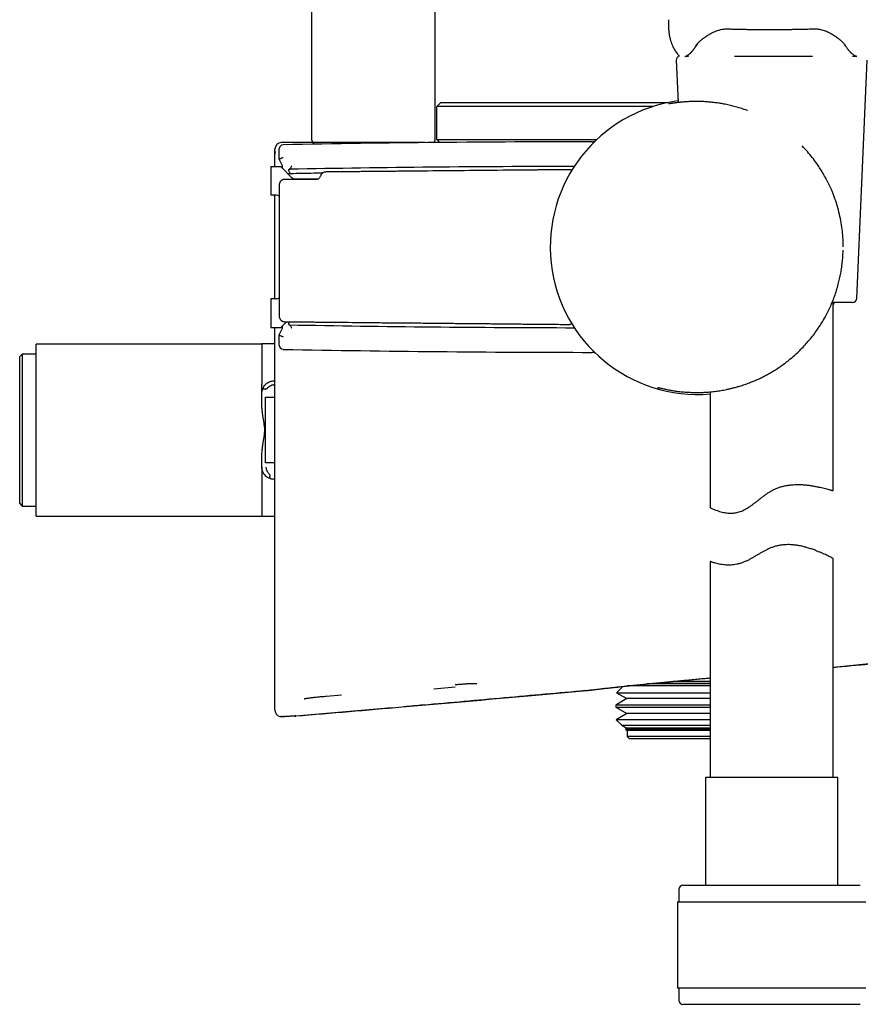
# Model space of a CAD drawing. Header units: millimetres. Extents: x 8 to 1937, y 12 to 2736.
# Tile 87 of 135: x 1397 to 1499, y 1537 to 1657. Entities that reach past the tile are written whole.
import ezdxf

# ---------------------------------------------------------------- set-up
doc = ezdxf.new("R2010")
doc.units = ezdxf.units.MM

msp = doc.modelspace()

# ---------------------------------------------------------------- linework, layer by layer
at = {"color": 7, "linetype": 'Continuous', "lineweight": 30}
for p, q in [((1432.39, 1642.2), (1432.39, 2094.04)), ((1447.39, 2094.04), (1447.39, 1642.2)), ((1479.36, 1653.94), (1479.37, 1653.95)), ((1497.43, 1653.65), (1497.26, 1653.89)), ((1476.77, 1651.93), (1477, 1646.78)), ((1477.98, 1652.45), (1478.26, 1652.45)), ((1483.87, 1652.45), (1493.37, 1652.45)), ((1498.26, 1652.45), (1498.68, 1652.45)), ((1498.77, 1622.93), (1500.03, 1651.93)), ((1448.1, 1646.79), (1447.6, 1646.29)), ((1448.1, 1646.79), (1467.9, 1646.79)), ((1467.9, 1646.79), (1475.82, 1646.79)), ((1467.9, 1646.29), (1447.6, 1646.29)), ((1447.6, 1642.29), (1447.6, 1646.29)), ((1473.91, 1646.29), (1467.9, 1646.29)), ((1432.62, 1641.9), (1428.7, 1641.9)), ((1435.02, 1641.9), (1432.69, 1641.9)), ((1444.15, 1641.9), (1435.02, 1641.9)), ((1446.19, 1641.9), (1444.15, 1641.9)), ((1447.6, 1642.29), (1447.97, 1641.91)), ((1447.6, 1642.29), (1467.11, 1642.29)), ((1427.9, 1640.49), (1427.9, 1641.1)), ((1428.41, 1639.89), (1428.41, 1641.14)), ((1427.9, 1638.99), (1427.9, 1640.49)), ((1428.41, 1639.89), (1428.41, 1639.89)), ((1428.82, 1639.07), (1428.41, 1639.89)), ((1427.4, 1638.99), (1427.4, 1635.49)), ((1427.4, 1638.99), (1428.6, 1638.99)), ((1428.6, 1638.99), (1429.95, 1637.63)), ((1428.6, 1638.99), (1428.6, 1638.99)), ((1428.6, 1638.99), (1428.6, 1638.99)), ((1428.6, 1638.99), (1428.6, 1638.99)), ((1428.6, 1638.99), (1429.96, 1637.63)), ((1429.78, 1638.11), (1429.6, 1638.11)), ((1430.31, 1637.49), (1433.17, 1637.49)), ((1428.1, 1635.49), (1427.4, 1635.49)), ((1427.9, 1622.89), (1427.9, 1635.49)), ((1427.4, 1622.89), (1427.4, 1619.39)), ((1428.1, 1622.89), (1427.4, 1622.89)), ((1498.27, 1622.45), (1495.78, 1622.45)), ((1495.9, 1599.5), (1495.9, 1622.45)), ((1427.4, 1619.39), (1428.6, 1619.39)), ((1427.9, 1616.6), (1427.9, 1619.39)), ((1428.41, 1618.48), (1428.82, 1619.3)), ((1428.6, 1619.39), (1429.3, 1620.09)), ((1428.6, 1619.39), (1429.3, 1620.09)), ((1428.6, 1619.39), (1428.6, 1619.39)), ((1428.6, 1619.39), (1428.6, 1619.39)), ((1428.6, 1619.39), (1428.6, 1619.39)), ((1429.64, 1619.71), (1429.65, 1619.71)), ((1428.41, 1618.48), (1428.41, 1618.48)), ((1428.41, 1617.23), (1428.41, 1618.48)), ((1426.3, 1617.36), (1398.8, 1617.36)), ((1398.8, 1596.41), (1398.8, 1617.36)), ((1427.9, 1617.39), (1426.3, 1617.39)), ((1426.3, 1617.39), (1426.3, 1612.45)), ((1427.9, 1613.95), (1427.9, 1616.6)), ((1397.1, 1616.14), (1396.8, 1615.84)), ((1396.8, 1597.94), (1396.8, 1615.84)), ((1398.8, 1616.14), (1397.1, 1616.14)), ((1397.1, 1616.14), (1397.1, 1597.64)), ((1427.8, 1612.89), (1427.9, 1612.89)), ((1426.3, 1610.01), (1426.3, 1611.42)), ((1426.73, 1602.89), (1426.73, 1610.89)), ((1426.73, 1610.89), (1427.9, 1610.89)), ((1480.9, 1611.55), (1480.9, 1597.47)), ((1426.3, 1602.39), (1426.3, 1603.76)), ((1427.9, 1602.89), (1426.73, 1602.89)), ((1426.3, 1601.33), (1426.3, 1596.39)), ((1427.9, 1600.89), (1427.8, 1600.89)), ((1396.8, 1597.94), (1397.1, 1597.64)), ((1397.1, 1597.64), (1398.8, 1597.64)), ((1398.8, 1596.41), (1426.3, 1596.41)), ((1426.3, 1596.39), (1427.9, 1596.39)), ((1480.9, 1590.89), (1480.9, 1564.58)), ((1495.9, 1564.58), (1495.9, 1591.25)), ((1504.39, 1578.81), (1495.9, 1577.98)), ((1479.9, 1575.98), (1473.25, 1575.98)), ((1473.92, 1576.05), (1480.9, 1576.05)), ((1479.9, 1576.29), (1476.38, 1576.29)), ((1480.9, 1576.29), (1479.9, 1576.29)), ((1480.9, 1575.98), (1479.9, 1575.98)), ((1434.16, 1574.48), (1436, 1574.64)), ((1449.83, 1575.58), (1447.24, 1575.35)), ((1470.29, 1575.68), (1469.52, 1574.91)), ((1469.52, 1574.91), (1470.78, 1574.18)), ((1469.52, 1574.91), (1480.9, 1574.91)), ((1479.9, 1575.73), (1470.82, 1575.73)), ((1480.9, 1575.73), (1479.9, 1575.73)), ((1470.78, 1574.18), (1469.42, 1573.4)), ((1469.42, 1573.4), (1469.42, 1573.16)), ((1479.9, 1573.4), (1469.42, 1573.4)), ((1479.9, 1574.18), (1470.78, 1574.18)), ((1480.9, 1574.18), (1479.9, 1574.18)), ((1480.9, 1573.4), (1479.9, 1573.4)), ((1427.9, 1572.79), (1427.9, 1572.93)), ((1442.18, 1573.07), (1430.44, 1572.06)), ((1469.42, 1573.16), (1470.78, 1572.38)), ((1469.42, 1573.16), (1480.9, 1573.16)), ((1470.78, 1572.38), (1469.46, 1571.62)), ((1479.9, 1572.38), (1470.78, 1572.38)), ((1480.9, 1572.38), (1479.9, 1572.38)), ((1428.77, 1571.99), (1428.62, 1571.99)), ((1428.77, 1571.99), (1428.94, 1572.01)), ((1429.06, 1572.01), (1428.94, 1572.01)), ((1430.44, 1572.07), (1430.44, 1572.06)), ((1430.44, 1572.06), (1430.44, 1572.06)), ((1469.46, 1571.62), (1470.14, 1570.95)), ((1479.9, 1571.62), (1469.46, 1571.62)), ((1480.9, 1571.62), (1479.9, 1571.62)), ((1470.14, 1570.95), (1470.78, 1570.58)), ((1470.14, 1570.95), (1480.9, 1570.95)), ((1470.78, 1570.58), (1470.61, 1570.48)), ((1470.61, 1570.48), (1470.8, 1570.29)), ((1479.9, 1570.48), (1470.61, 1570.48)), ((1479.9, 1570.58), (1470.78, 1570.58)), ((1470.8, 1570.29), (1470.8, 1569.59)), ((1479.9, 1570.29), (1470.8, 1570.29)), ((1480.9, 1570.58), (1479.9, 1570.58)), ((1480.9, 1570.48), (1479.9, 1570.48)), ((1480.9, 1570.29), (1479.9, 1570.29)), ((1470.8, 1569.59), (1471.1, 1569.29)), ((1479.9, 1569.59), (1470.8, 1569.59)), ((1479.9, 1569.29), (1471.1, 1569.29)), ((1480.9, 1569.59), (1479.9, 1569.59)), ((1480.9, 1569.29), (1479.9, 1569.29)), ((1480.35, 1564.58), (1480.35, 1551.45)), ((1496.45, 1564.58), (1480.35, 1564.58)), ((1496.45, 1551.45), (1496.45, 1564.58)), ((1477.1, 1550.95), (1477.1, 1549.45)), ((1477.6, 1551.45), (1499.2, 1551.45)), ((1476.93, 1549.45), (1476.93, 1538.95)), ((1476.93, 1549.45), (1499.88, 1549.45)), ((1476.93, 1538.95), (1499.88, 1538.95)), ((1477.1, 1538.95), (1477.1, 1537.45)), ((1499.2, 1536.95), (1477.6, 1536.95))]:
    msp.add_line(p, q, dxfattribs=at)
at = {"color": 7, "linetype": 'Continuous', "lineweight": 30, "flags": 128}
for points in [[(1429.77, 1638.13), (1429.71, 1638.23), (1429.66, 1638.32), (1429.62, 1638.4), (1429.59, 1638.46), (1429.58, 1638.52), (1429.57, 1638.57), (1429.57, 1638.61), (1429.58, 1638.63), (1429.61, 1638.65), (1429.64, 1638.66)], [(1495.9, 1622.09), (1496.02, 1622.37), (1496.05, 1622.45)], [(1429.64, 1619.71), (1429.61, 1619.72), (1429.58, 1619.74), (1429.57, 1619.76), (1429.57, 1619.8), (1429.58, 1619.85), (1429.59, 1619.91), (1429.62, 1619.97), (1429.66, 1620.05), (1429.67, 1620.08)]]:
    msp.add_lwpolyline(points, dxfattribs=at)
at = {"color": 7, "linetype": 'Continuous', "lineweight": 30}
for centre, radius, start, end in [((1477.27, 1651.95), 0.5, 100.5451, 182.4813), ((1479.4, 1629.19), 17.96, 97.718, 274.7924), ((1428.7, 1641.1), 0.8, 90, 180), ((1467.49, -406.49), 2048.5, 90.02726, 91.07956), ((1432.69, 1642.2), 0.3, 180, 270), ((1447.09, 1642.2), 0.3, 284.7659, 0), ((1428.91, 1641.14), 0.5, 91.0807, 180.001), ((1467.49, -406.49), 2045.5, 90.0877, 91.05994), ((1430.31, 1637.99), 0.5, 225, 270), ((1430.31, 1637.99), 0.5, 225, 270), ((1428.1, 1634.99), 0.5, 51.6574, 90), ((1428.1, 1623.39), 0.5, 270, 308.9047), ((1498.27, 1622.95), 0.5, 270, 357.5187), ((1467.49, 3664.86), 2045.5, 268.94006, 269.9123), ((1428.91, 1617.23), 0.5, 179.999, 268.9192), ((1467.49, 3664.86), 2048.5, 268.92044, 269.97274), ((1477.6, 1550.95), 0.5, 90, 180), ((1477.6, 1537.45), 0.5, 180, 270)]:
    msp.add_arc(centre, radius, start, end, dxfattribs=at)
for centre, major_axis, start_param, end_param in [((1428.81, 1637.67), (0.01, 1.4), 5.608947, 6.268147), ((1428.81, 1620.7), (-0.01, 1.4), 3.156631, 3.815831)]:
    msp.add_ellipse(centre, major_axis=major_axis, ratio=0.007618, start_param=start_param, end_param=end_param, dxfattribs=at)
for points, knots in [([(1475.82, 1656.88), (1475.82, 1656.71), (1475.82, 1656.39), (1475.84, 1655.91), (1475.87, 1655.45), (1475.93, 1655.02), (1476.02, 1654.61), (1476.12, 1654.23), (1476.24, 1653.89), (1476.37, 1653.58), (1476.51, 1653.31), (1476.66, 1653.07), (1476.8, 1652.87), (1476.95, 1652.68), (1477.07, 1652.54), (1477.16, 1652.46), (1477.18, 1652.44)], [0, 0, 0, 0, 0.103614, 0.203412, 0.299589, 0.391713, 0.479147, 0.561275, 0.637625, 0.707916, 0.772045, 0.830055, 0.882087, 0.928331, 0.976467, 1, 1, 1, 1]), ([(1479.18, 1653.69), (1479.21, 1653.74), (1479.26, 1653.81), (1479.34, 1653.92), (1479.42, 1654.02), (1479.5, 1654.1), (1479.56, 1654.16), (1479.63, 1654.22), (1479.7, 1654.29), (1479.78, 1654.36), (1479.87, 1654.43), (1479.97, 1654.52), (1480.1, 1654.62), (1480.23, 1654.72), (1480.34, 1654.8), (1480.44, 1654.86), (1480.51, 1654.91), (1480.6, 1654.97), (1480.71, 1655.04), (1480.8, 1655.1), (1480.85, 1655.13)], [0, 0, 0, 0, 0.091778, 0.172058, 0.240968, 0.298618, 0.345072, 0.380716, 0.430811, 0.479062, 0.529304, 0.586596, 0.653211, 0.723924, 0.785611, 0.819415, 0.849459, 0.885966, 0.936207, 1, 1, 1, 1]), ([(1480.85, 1655.13), (1480.94, 1655.18), (1481.12, 1655.28), (1481.39, 1655.41), (1481.67, 1655.52), (1481.95, 1655.61), (1482.22, 1655.68), (1482.49, 1655.73), (1482.75, 1655.75), (1482.93, 1655.75), (1483.01, 1655.75)], [0, 0, 0, 0, 0.149535, 0.291239, 0.425673, 0.553237, 0.67423, 0.78889, 0.897421, 1, 1, 1, 1]), ([(1483.01, 1655.75), (1483.17, 1655.75), (1483.48, 1655.74), (1483.93, 1655.73), (1484.33, 1655.72), (1484.68, 1655.72), (1484.97, 1655.71), (1485.2, 1655.71), (1485.38, 1655.7), (1485.56, 1655.7), (1485.73, 1655.7), (1486.02, 1655.7), (1486.41, 1655.69), (1486.91, 1655.69), (1487.29, 1655.69), (1487.56, 1655.69), (1487.74, 1655.69), (1487.92, 1655.69), (1488.13, 1655.69), (1488.37, 1655.69), (1488.65, 1655.69), (1488.98, 1655.69), (1489.35, 1655.69), (1489.8, 1655.69), (1490.3, 1655.7), (1490.86, 1655.7), (1491.46, 1655.71), (1492.12, 1655.73), (1492.82, 1655.74), (1493.3, 1655.75), (1493.55, 1655.76)], [0, 0, 0, 0, 0.046814, 0.08919, 0.127134, 0.160649, 0.189739, 0.209492, 0.226591, 0.242889, 0.259187, 0.275486, 0.323994, 0.371572, 0.415115, 0.43237, 0.448849, 0.465094, 0.484416, 0.507375, 0.53397, 0.564201, 0.598067, 0.641222, 0.689127, 0.741782, 0.799191, 0.861358, 0.928291, 1, 1, 1, 1]), ([(1493.55, 1655.76), (1493.64, 1655.76), (1493.82, 1655.76), (1494.08, 1655.74), (1494.36, 1655.69), (1494.64, 1655.62), (1494.93, 1655.53), (1495.21, 1655.41), (1495.49, 1655.28), (1495.67, 1655.17), (1495.76, 1655.12)], [0, 0, 0, 0, 0.101867, 0.20986, 0.324166, 0.445, 0.572619, 0.707341, 0.849599, 1, 1, 1, 1]), ([(1495.76, 1655.12), (1495.85, 1655.07), (1496.01, 1654.97), (1496.22, 1654.82), (1496.4, 1654.69), (1496.55, 1654.58), (1496.67, 1654.47), (1496.79, 1654.38), (1496.89, 1654.28), (1496.99, 1654.19), (1497.09, 1654.09), (1497.19, 1653.98), (1497.3, 1653.85), (1497.36, 1653.76), (1497.39, 1653.71)], [0, 0, 0, 0, 0.1120978, 0.2116641, 0.2989065, 0.3761897, 0.4478769, 0.5139298, 0.5766748, 0.6442241, 0.7172919, 0.7980012, 0.8922603, 1, 1, 1, 1]), ([(1479.33, 1653.89), (1479.24, 1653.73), (1479.13, 1653.56), (1479.04, 1653.46), (1479.03, 1653.45)], [0, 0, 0, 0, 0.884227, 1, 1, 1, 1]), ([(1479.36, 1653.94), (1479.35, 1653.93), (1479.34, 1653.91), (1479.33, 1653.89), (1479.33, 1653.89)], [0, 0, 0, 0, 0.56, 1, 1, 1, 1]), ([(1477.84, 1652.39), (1477.85, 1652.4), (1477.87, 1652.4), (1477.9, 1652.42), (1477.95, 1652.44), (1477.99, 1652.46), (1478.04, 1652.48), (1478.09, 1652.51), (1478.14, 1652.54), (1478.2, 1652.57), (1478.26, 1652.61), (1478.33, 1652.66), (1478.4, 1652.72), (1478.48, 1652.78), (1478.54, 1652.84), (1478.58, 1652.88), (1478.61, 1652.91), (1478.64, 1652.94), (1478.68, 1652.98), (1478.72, 1653.03), (1478.77, 1653.09), (1478.83, 1653.17), (1478.9, 1653.27), (1478.99, 1653.38), (1479.08, 1653.53), (1479.15, 1653.64), (1479.18, 1653.7)], [0, 0, 0, 0, 0.020455, 0.071861, 0.120201, 0.166943, 0.21212, 0.255716, 0.301452, 0.346721, 0.39447, 0.444806, 0.497763, 0.549865, 0.596942, 0.619076, 0.639831, 0.659216, 0.679946, 0.707517, 0.74208, 0.781079, 0.826318, 0.877836, 0.935697, 1, 1, 1, 1]), ([(1497.39, 1653.71), (1497.43, 1653.65), (1497.5, 1653.53), (1497.61, 1653.38), (1497.7, 1653.26), (1497.77, 1653.16), (1497.84, 1653.08), (1497.89, 1653.02), (1497.93, 1652.98), (1497.96, 1652.94), (1497.99, 1652.91), (1498.02, 1652.88), (1498.05, 1652.86), (1498.1, 1652.81), (1498.16, 1652.76), (1498.26, 1652.68), (1498.39, 1652.6), (1498.5, 1652.53), (1498.59, 1652.49), (1498.64, 1652.47), (1498.7, 1652.44), (1498.74, 1652.43), (1498.75, 1652.42), (1498.76, 1652.42)], [0, 0, 0, 0, 0.072438, 0.137043, 0.193933, 0.243192, 0.28487, 0.318998, 0.34422, 0.363635, 0.38279, 0.402672, 0.423285, 0.444636, 0.497798, 0.554237, 0.659869, 0.770988, 0.825879, 0.881272, 0.937139, 0.993582, 1, 1, 1, 1]), ([(1485.45, 1645.81), (1485.42, 1645.82), (1485.19, 1645.91), (1484.76, 1646.05), (1484.15, 1646.24), (1483.53, 1646.4), (1482.9, 1646.54), (1482.32, 1646.66), (1481.78, 1646.74), (1481.28, 1646.8), (1480.79, 1646.85), (1480.31, 1646.89), (1479.85, 1646.91), (1479.43, 1646.92), (1479.04, 1646.91), (1478.69, 1646.91), (1478.37, 1646.9), (1478.1, 1646.88), (1477.85, 1646.86), (1477.64, 1646.85), (1477.47, 1646.83), (1477.31, 1646.82), (1477.17, 1646.8), (1477.01, 1646.78), (1476.86, 1646.77), (1476.7, 1646.75), (1476.55, 1646.73), (1476.4, 1646.7), (1476.26, 1646.68), (1476.15, 1646.67), (1476.05, 1646.65), (1475.98, 1646.64), (1475.93, 1646.63), (1475.89, 1646.63), (1475.87, 1646.62), (1475.87, 1646.62), (1475.88, 1646.62)], [0, 0, 0, 0, 0.006032, 0.048607, 0.091934, 0.136042, 0.180823, 0.226156, 0.26426, 0.302584, 0.341248, 0.380297, 0.419673, 0.457662, 0.493465, 0.527082, 0.55851, 0.587752, 0.614811, 0.639696, 0.659303, 0.677362, 0.696041, 0.716624, 0.739106, 0.763481, 0.789745, 0.817893, 0.847286, 0.875521, 0.90237, 0.92784, 0.951937, 0.974667, 0.993439, 1, 1, 1, 1]), ([(1466.52, 1642.01), (1466.55, 1642.01), (1466.62, 1642.01), (1466.74, 1642.04), (1466.86, 1642.08), (1466.94, 1642.13), (1466.97, 1642.15)], [0, 0, 0, 0, 0.216041, 0.435967, 0.739886, 1, 1, 1, 1]), ([(1427.9, 1640.49), (1427.9, 1640.53), (1427.91, 1640.59), (1427.92, 1640.7), (1427.96, 1640.78), (1427.97, 1640.82)], [0, 0, 0, 0, 0.290537, 0.562225, 1, 1, 1, 1]), ([(1493.89, 1639.36), (1493.71, 1639.61), (1493.35, 1640.1), (1492.76, 1640.82), (1492.34, 1641.27), (1492.12, 1641.5)], [0, 0, 0, 0, 0.3285346, 0.661859, 1, 1, 1, 1]), ([(1428.41, 1639.89), (1428.41, 1639.89), (1428.41, 1639.9), (1428.43, 1639.91), (1428.49, 1639.94), (1428.59, 1639.98), (1428.68, 1640.02), (1428.77, 1640.06), (1428.85, 1640.09), (1428.9, 1640.11), (1428.91, 1640.11)], [0, 0, 0, 0, 0.096893, 0.193796, 0.386678, 0.585564, 0.692492, 0.799445, 0.993514, 1, 1, 1, 1]), ([(1496.01, 1635.35), (1495.95, 1635.49), (1495.85, 1635.77), (1495.68, 1636.17), (1495.52, 1636.52), (1495.39, 1636.8), (1495.29, 1637.01), (1495.21, 1637.17), (1495.14, 1637.31), (1495.05, 1637.48), (1494.87, 1637.81), (1494.6, 1638.27), (1494.25, 1638.84), (1494.01, 1639.19), (1493.89, 1639.36)], [0, 0, 0, 0, 0.104506, 0.199298, 0.284377, 0.359746, 0.402151, 0.44072, 0.475454, 0.51185, 0.565854, 0.720132, 0.864824, 1, 1, 1, 1]), ([(1464.06, 1638.51), (1464.04, 1638.53), (1463.98, 1638.56), (1463.88, 1638.59), (1463.74, 1638.61), (1463.59, 1638.6), (1463.42, 1638.6), (1463.18, 1638.6), (1462.87, 1638.6), (1462.5, 1638.6), (1462.1, 1638.59), (1461.68, 1638.59), (1461.22, 1638.58), (1460.73, 1638.58), (1460.2, 1638.57), (1459.63, 1638.57), (1455.66, 1638.53), (1450.3, 1638.48), (1444.89, 1638.43), (1442.82, 1638.41), (1442.08, 1638.4), (1441.34, 1638.4), (1440.61, 1638.39), (1439.9, 1638.38), (1439.21, 1638.38), (1438.55, 1638.37), (1437.92, 1638.36), (1437.34, 1638.36), (1436.8, 1638.35), (1436.31, 1638.35), (1435.86, 1638.35), (1435.47, 1638.34), (1435.1, 1638.34), (1434.77, 1638.33), (1434.52, 1638.33), (1434.33, 1638.33), (1434.19, 1638.33), (1434.04, 1638.33), (1433.89, 1638.3), (1433.76, 1638.25), (1433.67, 1638.18), (1433.59, 1638.11), (1433.52, 1638.02), (1433.46, 1637.9), (1433.42, 1637.76), (1433.35, 1637.63), (1433.25, 1637.53), (1433.15, 1637.47), (1433.04, 1637.43), (1432.93, 1637.42), (1432.8, 1637.43), (1432.62, 1637.42), (1432.38, 1637.43), (1432.07, 1637.42), (1431.73, 1637.42), (1431.36, 1637.42), (1430.95, 1637.42), (1430.54, 1637.42), (1430.15, 1637.42), (1429.81, 1637.42), (1429.5, 1637.43), (1429.27, 1637.42), (1429.11, 1637.43), (1429, 1637.42), (1428.9, 1637.4), (1428.81, 1637.36), (1428.73, 1637.32), (1428.66, 1637.27), (1428.61, 1637.22), (1428.56, 1637.17), (1428.53, 1637.13), (1428.51, 1637.1), (1428.49, 1637.07), (1428.48, 1637.03), (1428.45, 1636.96), (1428.41, 1636.84), (1428.41, 1636.66), (1428.41, 1636.47), (1428.41, 1636.23), (1428.41, 1635.93), (1428.41, 1635.54), (1428.41, 1635.08), (1428.41, 1634.57), (1428.41, 1633.99), (1428.41, 1633.35), (1428.41, 1632.66), (1428.41, 1631.91), (1428.41, 1631.11), (1428.41, 1630.32), (1428.41, 1629.53), (1428.41, 1628.78), (1428.41, 1628.03), (1428.41, 1627.31), (1428.41, 1626.61), (1428.41, 1625.9), (1428.41, 1625.19), (1428.41, 1624.48), (1428.41, 1623.8), (1428.41, 1623.18), (1428.41, 1622.61), (1428.41, 1622.1), (1428.41, 1621.65), (1428.41, 1621.27), (1428.41, 1621), (1428.41, 1620.8), (1428.41, 1620.67), (1428.45, 1620.55), (1428.49, 1620.45), (1428.55, 1620.36), (1428.61, 1620.29), (1428.67, 1620.24), (1428.74, 1620.19), (1428.82, 1620.15), (1428.92, 1620.11), (1429.06, 1620.08), (1429.24, 1620.09), (1429.48, 1620.08), (1429.76, 1620.08), (1430.11, 1620.08), (1430.5, 1620.08), (1430.95, 1620.07), (1431.44, 1620.07), (1431.97, 1620.06), (1432.54, 1620.06), (1433.14, 1620.05), (1433.77, 1620.04), (1434.44, 1620.04), (1435.46, 1620.03), (1436.86, 1620.02), (1438.64, 1620), (1440.47, 1619.98), (1442.34, 1619.96), (1444.25, 1619.95), (1446.18, 1619.93), (1448.14, 1619.91), (1450.15, 1619.89), (1451.76, 1619.88), (1452.94, 1619.86), (1453.7, 1619.86), (1454.47, 1619.85), (1455.24, 1619.84), (1456.02, 1619.84), (1456.77, 1619.83), (1457.53, 1619.82), (1458.26, 1619.81), (1458.98, 1619.81), (1459.64, 1619.8), (1460.27, 1619.8), (1460.84, 1619.79), (1461.35, 1619.79), (1461.82, 1619.78), (1462.24, 1619.78), (1462.62, 1619.77), (1462.97, 1619.77), (1463.25, 1619.77), (1463.47, 1619.77), (1463.65, 1619.76), (1463.8, 1619.76), (1463.93, 1619.79), (1464.01, 1619.83), (1464.05, 1619.85), (1464.06, 1619.86)], [0, 0, 0, 0, 0.000775, 0.002229, 0.003697, 0.005412, 0.007362, 0.009541, 0.013428, 0.01788, 0.022193, 0.026929, 0.03209, 0.037674, 0.043683, 0.050116, 0.056943, 0.178347, 0.231791, 0.240191, 0.248591, 0.256992, 0.26529, 0.273199, 0.281143, 0.28863, 0.29566, 0.302234, 0.30835, 0.31401, 0.318927, 0.323438, 0.327544, 0.331242, 0.334535, 0.336202, 0.337741, 0.339309, 0.341047, 0.342972, 0.343987, 0.345075, 0.346358, 0.347853, 0.349577, 0.351327, 0.352872, 0.354212, 0.355468, 0.356662, 0.358064, 0.3597, 0.36274, 0.366354, 0.370067, 0.374237, 0.378866, 0.383952, 0.388266, 0.392144, 0.395586, 0.398593, 0.399933, 0.401145, 0.40225, 0.403249, 0.404412, 0.405385, 0.406168, 0.406984, 0.407501, 0.407907, 0.40832, 0.408739, 0.409166, 0.41103, 0.413024, 0.415158, 0.41741, 0.421205, 0.425341, 0.43071, 0.436563, 0.4429, 0.450226, 0.458107, 0.466543, 0.475535, 0.485082, 0.493462, 0.502165, 0.510669, 0.518859, 0.526733, 0.534292, 0.542796, 0.550863, 0.558493, 0.565685, 0.571903, 0.577753, 0.583234, 0.587102, 0.590685, 0.592308, 0.593795, 0.595168, 0.596428, 0.597575, 0.598609, 0.599531, 0.60034, 0.601587, 0.602531, 0.604135, 0.6062, 0.608718, 0.612065, 0.615968, 0.620428, 0.625444, 0.631018, 0.637148, 0.643437, 0.650222, 0.657498, 0.665016, 0.672609, 0.69228, 0.712443, 0.733097, 0.754243, 0.77588, 0.79761, 0.819813, 0.842491, 0.865643, 0.874179, 0.882778, 0.89144, 0.900164, 0.908952, 0.917625, 0.925879, 0.934467, 0.942541, 0.9501, 0.957145, 0.963675, 0.969385, 0.974634, 0.979421, 0.983747, 0.987611, 0.991015, 0.993264, 0.995255, 0.996968, 0.998416, 0.999609, 1, 1, 1, 1]), ([(1429.65, 1638.66), (1429.65, 1638.66), (1429.64, 1638.66), (1429.64, 1638.66), (1429.64, 1638.66)], [0, 0, 0, 0, 0.025522, 1, 1, 1, 1]), ([(1429.65, 1638.66), (1429.67, 1638.66), (1429.69, 1638.67), (1429.75, 1638.75), (1429.82, 1638.85), (1429.88, 1638.97), (1429.93, 1639.04), (1429.94, 1639.07), (1429.94, 1639.07)], [0, 0, 0, 0, 0.206566, 0.41283, 0.628359, 0.860618, 0.992365, 1, 1, 1, 1]), ([(1433.68, 1638.18), (1433.33, 1638.18), (1432.03, 1638.16), (1430.73, 1638.13), (1429.78, 1638.11)], [0, 0, 0, 0, 0.268259, 1, 1, 1, 1]), ([(1429.6, 1638.11), (1429.58, 1638.11), (1429.55, 1638.11), (1429.53, 1638.07), (1429.53, 1638.06)], [0, 0, 0, 0, 0.720478, 1, 1, 1, 1]), ([(1429.77, 1638.13), (1429.77, 1638.13), (1429.76, 1638.13), (1429.74, 1638.12), (1429.69, 1638.12), (1429.63, 1638.11), (1429.6, 1638.11)], [0, 0, 0, 0, 0.181205, 0.36444, 0.74197, 1, 1, 1, 1]), ([(1497.12, 1629.21), (1497.12, 1629.52), (1497.11, 1630.16), (1497.02, 1631.13), (1496.88, 1632.15), (1496.67, 1633.19), (1496.39, 1634.27), (1496.14, 1634.98), (1496.01, 1635.35)], [0, 0, 0, 0, 0.1472222, 0.3018961, 0.4642931, 0.6346465, 0.8131575, 1, 1, 1, 1]), ([(1476.4, 1611.7), (1476.47, 1611.69), (1476.63, 1611.66), (1476.9, 1611.62), (1477.22, 1611.59), (1477.54, 1611.55), (1477.86, 1611.53), (1478.23, 1611.5), (1478.68, 1611.48), (1479.2, 1611.47), (1479.76, 1611.47), (1480.35, 1611.5), (1480.96, 1611.55), (1481.59, 1611.62), (1482.24, 1611.71), (1482.81, 1611.82), (1483.31, 1611.93), (1483.74, 1612.03), (1484.19, 1612.15), (1484.69, 1612.3), (1485.25, 1612.49), (1485.85, 1612.71), (1486.47, 1612.97), (1487.07, 1613.24), (1487.64, 1613.53), (1488.18, 1613.83), (1488.72, 1614.15), (1489.27, 1614.5), (1489.82, 1614.89), (1490.36, 1615.3), (1490.91, 1615.75), (1491.45, 1616.22), (1491.97, 1616.73), (1492.49, 1617.28), (1493, 1617.86), (1493.49, 1618.47), (1493.96, 1619.12), (1494.41, 1619.8), (1494.81, 1620.47), (1495.17, 1621.13), (1495.49, 1621.79), (1495.78, 1622.46), (1496.06, 1623.17), (1496.31, 1623.9), (1496.51, 1624.62), (1496.69, 1625.32), (1496.83, 1626.01), (1496.94, 1626.72), (1497.03, 1627.45), (1497.09, 1628.15), (1497.1, 1628.61), (1497.11, 1628.81)], [0, 0, 0, 0, 0.010435, 0.02703, 0.042689, 0.057408, 0.071563, 0.085933, 0.106386, 0.12725, 0.148556, 0.170342, 0.192655, 0.21401, 0.235918, 0.258143, 0.271543, 0.285636, 0.300463, 0.316061, 0.334792, 0.354557, 0.375282, 0.396879, 0.414828, 0.433396, 0.452583, 0.472384, 0.492789, 0.513777, 0.535324, 0.557411, 0.580128, 0.603491, 0.627485, 0.652082, 0.677249, 0.70294, 0.729199, 0.751622, 0.774518, 0.797869, 0.821654, 0.845855, 0.870453, 0.891859, 0.913598, 0.935718, 0.958269, 0.981206, 1, 1, 1, 1]), ([(1429.94, 1619.3), (1429.94, 1619.3), (1429.93, 1619.33), (1429.88, 1619.4), (1429.82, 1619.52), (1429.75, 1619.62), (1429.69, 1619.7), (1429.67, 1619.71), (1429.65, 1619.71)], [0, 0, 0, 0, 0.007635, 0.139382, 0.371641, 0.58717, 0.793434, 1, 1, 1, 1]), ([(1428.41, 1618.48), (1428.41, 1618.48), (1428.41, 1618.47), (1428.43, 1618.46), (1428.49, 1618.43), (1428.59, 1618.39), (1428.68, 1618.35), (1428.77, 1618.31), (1428.85, 1618.28), (1428.9, 1618.26), (1428.91, 1618.26)], [0, 0, 0, 0, 0.096893, 0.193796, 0.386678, 0.585564, 0.692492, 0.799445, 0.993514, 1, 1, 1, 1]), ([(1466.98, 1616.21), (1466.95, 1616.23), (1466.88, 1616.28), (1466.76, 1616.33), (1466.64, 1616.36), (1466.55, 1616.36), (1466.52, 1616.36)], [0, 0, 0, 0, 0.231262, 0.49999, 0.776505, 1, 1, 1, 1]), ([(1427.9, 1589.79), (1427.9, 1590.25), (1427.9, 1591.21), (1427.9, 1592.78), (1427.9, 1594.53), (1427.9, 1596.46), (1427.9, 1598.57), (1427.9, 1600.73), (1427.9, 1602.53), (1427.9, 1603.9), (1427.9, 1604.92), (1427.9, 1605.94), (1427.9, 1606.9), (1427.9, 1607.77), (1427.9, 1608.6), (1427.9, 1609.55), (1427.9, 1610.58), (1427.9, 1611.61), (1427.9, 1612.49), (1427.9, 1613.26), (1427.9, 1613.73), (1427.9, 1613.95)], [0, 0, 0, 0, 0.064176, 0.134289, 0.210409, 0.292588, 0.380868, 0.475284, 0.559367, 0.600283, 0.641347, 0.68256, 0.723923, 0.756379, 0.785911, 0.821609, 0.868301, 0.908043, 0.942407, 0.973057, 1, 1, 1, 1]), ([(1426.3, 1611.42), (1426.3, 1611.46), (1426.3, 1611.54), (1426.3, 1611.64), (1426.3, 1611.73), (1426.3, 1611.79), (1426.3, 1611.83), (1426.3, 1611.85), (1426.3, 1611.86), (1426.3, 1611.87), (1426.3, 1611.88), (1426.3, 1611.88), (1426.3, 1611.95), (1426.3, 1612.07), (1426.3, 1612.26), (1426.3, 1612.39), (1426.3, 1612.45)], [0, 0, 0, 0, 0.135132, 0.249594, 0.343387, 0.400168, 0.445322, 0.457791, 0.468967, 0.478852, 0.487446, 0.494749, 0.500761, 0.689989, 0.855884, 1, 1, 1, 1]), ([(1426.3, 1611.42), (1426.31, 1611.49), (1426.31, 1611.62), (1426.35, 1611.75), (1426.36, 1611.81)], [0, 0, 0, 0, 0.5600657, 1, 1, 1, 1]), ([(1426.36, 1611.81), (1426.42, 1611.95), (1426.5, 1612.16), (1426.7, 1612.42), (1426.95, 1612.64), (1427.32, 1612.84), (1427.64, 1612.87), (1427.8, 1612.89)], [0, 0, 0, 0, 0.246119, 0.375984, 0.512242, 0.755992, 1, 1, 1, 1]), ([(1426.36, 1611.81), (1426.37, 1611.82), (1426.38, 1611.85), (1426.4, 1611.87), (1426.43, 1611.89), (1426.5, 1611.91), (1426.59, 1611.91), (1426.7, 1611.9), (1426.77, 1611.88), (1426.8, 1611.88)], [0, 0, 0, 0, 0.081926, 0.169143, 0.26666, 0.378101, 0.650539, 0.815372, 1, 1, 1, 1]), ([(1427.8, 1612.39), (1427.76, 1612.39), (1427.66, 1612.38), (1427.54, 1612.35), (1427.44, 1612.32), (1427.35, 1612.28), (1427.26, 1612.23), (1427.16, 1612.16), (1427.05, 1612.07), (1426.94, 1611.97), (1426.85, 1611.91), (1426.8, 1611.88)], [0, 0, 0, 0, 0.120985, 0.242447, 0.322663, 0.402529, 0.48273, 0.599629, 0.71798, 0.848054, 1, 1, 1, 1]), ([(1474.51, 1612.09), (1474.51, 1612.09), (1474.52, 1612.08), (1474.56, 1612.07), (1474.61, 1612.06), (1474.68, 1612.04), (1474.77, 1612.02), (1474.88, 1612), (1475.03, 1611.96), (1475.22, 1611.92), (1475.38, 1611.89), (1475.45, 1611.87)], [0, 0, 0, 0, 0.036277, 0.124436, 0.219222, 0.320665, 0.428799, 0.543664, 0.662625, 0.836272, 1, 1, 1, 1]), ([(1475.41, 1611.88), (1475.57, 1611.85), (1475.83, 1611.79), (1476.21, 1611.73), (1476.37, 1611.71)], [0, 0, 0, 0, 0.591758, 1, 1, 1, 1]), ([(1426.3, 1611.42), (1426.3, 1611.42), (1426.3, 1611.41), (1426.3, 1611.41), (1426.3, 1611.41), (1426.3, 1611.41), (1426.3, 1611.42), (1426.3, 1611.42)], [0, 0, 0, 0, 0.249526, 0.497813, 0.62303, 0.748932, 1, 1, 1, 1]), ([(1426.3, 1603.76), (1426.3, 1603.87), (1426.31, 1604.09), (1426.34, 1604.46), (1426.39, 1604.87), (1426.45, 1605.29), (1426.52, 1605.71), (1426.59, 1606.1), (1426.64, 1606.5), (1426.66, 1606.91), (1426.63, 1607.34), (1426.57, 1607.79), (1426.49, 1608.24), (1426.41, 1608.68), (1426.36, 1609.12), (1426.31, 1609.57), (1426.3, 1609.87), (1426.3, 1610.01)], [0, 0, 0, 0, 0.051691, 0.110679, 0.177065, 0.25092, 0.313621, 0.376435, 0.43911, 0.501819, 0.568126, 0.644223, 0.715328, 0.782515, 0.853634, 0.930448, 1, 1, 1, 1]), ([(1427.38, 1600.95), (1427.24, 1601), (1427.03, 1601.08), (1426.77, 1601.29), (1426.55, 1601.54), (1426.35, 1601.91), (1426.32, 1602.23), (1426.3, 1602.39)], [0, 0, 0, 0, 0.246119, 0.375984, 0.512242, 0.755992, 1, 1, 1, 1]), ([(1426.8, 1602.39), (1426.8, 1602.34), (1426.81, 1602.25), (1426.83, 1602.13), (1426.87, 1602.02), (1426.91, 1601.94), (1426.96, 1601.85), (1427.03, 1601.75), (1427.12, 1601.64), (1427.21, 1601.52), (1427.28, 1601.43), (1427.31, 1601.39)], [0, 0, 0, 0, 0.120985, 0.242447, 0.322663, 0.402529, 0.48273, 0.599629, 0.71798, 0.848054, 1, 1, 1, 1]), ([(1427.38, 1600.95), (1427.37, 1600.95), (1427.34, 1600.96), (1427.31, 1600.99), (1427.3, 1601.02), (1427.28, 1601.09), (1427.28, 1601.18), (1427.29, 1601.29), (1427.31, 1601.35), (1427.31, 1601.39)], [0, 0, 0, 0, 0.081926, 0.169143, 0.26666, 0.378101, 0.650539, 0.815372, 1, 1, 1, 1]), ([(1427.8, 1600.89), (1427.72, 1600.89), (1427.58, 1600.9), (1427.44, 1600.93), (1427.38, 1600.95)], [0, 0, 0, 0, 0.560044, 1, 1, 1, 1]), ([(1480.9, 1597.47), (1480.91, 1597.47), (1480.92, 1597.46), (1480.99, 1597.42), (1481.11, 1597.36), (1481.28, 1597.28), (1481.49, 1597.19), (1481.74, 1597.09), (1482.04, 1596.99), (1482.35, 1596.9), (1482.66, 1596.84), (1482.96, 1596.79), (1483.28, 1596.77), (1483.59, 1596.77), (1483.88, 1596.8), (1484.15, 1596.85), (1484.43, 1596.92), (1484.72, 1597.01), (1484.99, 1597.14), (1485.27, 1597.28), (1485.54, 1597.45), (1485.83, 1597.64), (1486.13, 1597.86), (1486.44, 1598.09), (1486.74, 1598.33), (1487.06, 1598.58), (1487.38, 1598.82), (1487.7, 1599.06), (1488.04, 1599.29), (1488.4, 1599.5), (1488.77, 1599.7), (1489.17, 1599.86), (1489.58, 1600), (1490, 1600.11), (1490.42, 1600.18), (1490.83, 1600.23), (1491.23, 1600.26), (1491.68, 1600.27), (1492.14, 1600.25), (1492.63, 1600.21), (1493.1, 1600.15), (1493.53, 1600.08), (1493.94, 1600), (1494.32, 1599.92), (1494.66, 1599.84), (1494.97, 1599.76), (1495.25, 1599.69), (1495.44, 1599.63), (1495.58, 1599.6), (1495.67, 1599.57), (1495.74, 1599.55), (1495.82, 1599.53), (1495.88, 1599.51), (1495.91, 1599.5), (1495.9, 1599.5), (1495.9, 1599.5)], [0, 0, 0, 0, 0.0242483, 0.0486915, 0.0737278, 0.0989575, 0.1232009, 0.1475961, 0.1724481, 0.1974609, 0.2155215, 0.2336613, 0.2520903, 0.2706479, 0.2842762, 0.2979846, 0.3119785, 0.3260882, 0.3397203, 0.3534449, 0.3673956, 0.381401, 0.3976109, 0.4138234, 0.4301462, 0.4464695, 0.4630016, 0.479532, 0.4962195, 0.5129013, 0.5302895, 0.547814, 0.5657767, 0.5838925, 0.60128, 0.618788, 0.6366385, 0.6545929, 0.6777498, 0.7010823, 0.7249121, 0.7488969, 0.7724794, 0.7961996, 0.8203473, 0.8446428, 0.8703627, 0.8962686, 0.9095246, 0.9227806, 0.9361432, 0.9495057, 0.9744043, 0.9994838, 1, 1, 1, 1]), ([(1495.9, 1591.25), (1495.9, 1591.25), (1495.9, 1591.25), (1495.87, 1591.26), (1495.8, 1591.3), (1495.68, 1591.36), (1495.52, 1591.44), (1495.32, 1591.54), (1495.08, 1591.66), (1494.81, 1591.79), (1494.49, 1591.93), (1494.13, 1592.08), (1493.72, 1592.25), (1493.27, 1592.41), (1492.81, 1592.56), (1492.36, 1592.68), (1491.91, 1592.79), (1491.43, 1592.87), (1490.98, 1592.92), (1490.55, 1592.94), (1490.16, 1592.94), (1489.76, 1592.91), (1489.36, 1592.85), (1488.96, 1592.77), (1488.57, 1592.65), (1488.19, 1592.5), (1487.83, 1592.33), (1487.48, 1592.16), (1487.16, 1591.98), (1486.84, 1591.79), (1486.52, 1591.6), (1486.21, 1591.42), (1485.89, 1591.24), (1485.57, 1591.06), (1485.23, 1590.9), (1484.88, 1590.75), (1484.52, 1590.63), (1484.15, 1590.54), (1483.8, 1590.48), (1483.46, 1590.45), (1483.15, 1590.44), (1482.84, 1590.46), (1482.52, 1590.48), (1482.18, 1590.53), (1481.86, 1590.6), (1481.57, 1590.67), (1481.33, 1590.74), (1481.18, 1590.79), (1481.08, 1590.83), (1481.01, 1590.85), (1480.96, 1590.87), (1480.93, 1590.88), (1480.91, 1590.89), (1480.9, 1590.89), (1480.9, 1590.89)], [0, 0, 0, 0, 0.006647, 0.029796, 0.053111, 0.076936, 0.100931, 0.12415, 0.147511, 0.171296, 0.195217, 0.220716, 0.246369, 0.272502, 0.298804, 0.320389, 0.342089, 0.364189, 0.386456, 0.402958, 0.419556, 0.436486, 0.453546, 0.470054, 0.486695, 0.503738, 0.520898, 0.536225, 0.551554, 0.566993, 0.582434, 0.598131, 0.613827, 0.629676, 0.645523, 0.663238, 0.681092, 0.699422, 0.717916, 0.735631, 0.753454, 0.77157, 0.789771, 0.815259, 0.840931, 0.867152, 0.893559, 0.91964, 0.932782, 0.945923, 0.959385, 0.972846, 0.986423, 1, 1, 1, 1]), ([(1427.9, 1575.62), (1427.9, 1575.65), (1427.9, 1575.72), (1427.9, 1575.83), (1427.9, 1575.94), (1427.9, 1576.06), (1427.9, 1576.17), (1427.9, 1576.29), (1427.9, 1576.4), (1427.9, 1576.51), (1427.9, 1576.59), (1427.9, 1576.66), (1427.9, 1576.69), (1427.9, 1576.72), (1427.9, 1576.76), (1427.9, 1576.81), (1427.9, 1576.85), (1427.9, 1576.9), (1427.9, 1577.01), (1427.9, 1577.17), (1427.9, 1577.42), (1427.9, 1577.68), (1427.9, 1577.95), (1427.9, 1578.22), (1427.9, 1578.43), (1427.9, 1578.56), (1427.9, 1578.63), (1427.9, 1578.69), (1427.9, 1578.75), (1427.9, 1578.82), (1427.9, 1578.89), (1427.9, 1579.08), (1427.9, 1579.41), (1427.9, 1579.91), (1427.9, 1580.45), (1427.9, 1580.94), (1427.9, 1581.35), (1427.9, 1581.68), (1427.9, 1582.02), (1427.9, 1582.37), (1427.9, 1582.72), (1427.9, 1583.22), (1427.9, 1583.88), (1427.9, 1584.72), (1427.9, 1585.62), (1427.9, 1586.58), (1427.9, 1587.6), (1427.9, 1588.66), (1427.9, 1589.41), (1427.9, 1589.79)], [0, 0, 0, 0, 0.0306863, 0.0603036, 0.0888525, 0.1163337, 0.1427481, 0.1680966, 0.1895224, 0.2101243, 0.2299033, 0.2355743, 0.2411739, 0.2467022, 0.2529817, 0.2603189, 0.2676231, 0.2748943, 0.2821326, 0.3146209, 0.3464375, 0.3775893, 0.4080839, 0.4343818, 0.4601828, 0.4659072, 0.471607, 0.4772821, 0.4829327, 0.4885589, 0.4941607, 0.4997383, 0.5366065, 0.5727761, 0.6082778, 0.6431437, 0.6611651, 0.6790265, 0.6967332, 0.7142906, 0.7317041, 0.7489795, 0.7841537, 0.8194778, 0.8549999, 0.8907674, 0.9268266, 0.9632228, 1, 1, 1, 1]), ([(1495.9, 1577.99), (1498.85, 1578.27), (1506.9, 1579.04), (1520.06, 1580.36), (1535.13, 1581.89), (1545.1, 1582.95), (1549.96, 1583.46)], [0, 0, 0, 0, 0.163276, 0.44672, 0.730163, 1, 1, 1, 1]), ([(1449.83, 1575.89), (1449.92, 1575.9), (1450.11, 1575.91), (1450.37, 1575.94), (1450.61, 1575.95), (1450.83, 1575.97), (1451.03, 1575.99), (1451.21, 1576), (1451.35, 1576.01), (1451.46, 1576.01), (1451.58, 1576.02), (1451.71, 1576.03), (1451.86, 1576.03), (1452.03, 1576.03), (1452.2, 1576.03), (1452.35, 1576.03), (1452.44, 1576.03), (1452.48, 1576.02), (1452.5, 1576.02), (1452.5, 1576.02), (1452.5, 1576.02)], [0, 0, 0, 0, 0.0787004, 0.1505505, 0.2155663, 0.2737312, 0.34059, 0.3952406, 0.4377157, 0.4744718, 0.5136633, 0.5600942, 0.6139059, 0.6752559, 0.7560518, 0.8370873, 0.9181495, 0.9585085, 0.9950686, 1, 1, 1, 1]), ([(1465.73, 1575.16), (1465.73, 1575.16), (1465.74, 1575.16), (1465.81, 1575.17), (1465.93, 1575.18), (1466.09, 1575.2), (1466.29, 1575.22), (1466.54, 1575.25), (1466.82, 1575.29), (1467.15, 1575.33), (1467.51, 1575.37), (1467.92, 1575.42), (1468.36, 1575.46), (1468.83, 1575.52), (1469.34, 1575.57), (1469.89, 1575.63), (1470.46, 1575.69), (1471.07, 1575.76), (1471.7, 1575.82), (1472.37, 1575.89), (1473.06, 1575.96), (1473.76, 1576.03), (1474.49, 1576.1), (1475.24, 1576.17), (1476, 1576.25), (1476.77, 1576.32), (1477.55, 1576.39), (1478.33, 1576.47), (1479.12, 1576.54), (1479.91, 1576.62), (1480.51, 1576.67), (1480.84, 1576.7), (1480.9, 1576.71)], [0, 0, 0, 0, 0.034467, 0.068732, 0.103081, 0.137853, 0.172258, 0.20626, 0.240172, 0.274533, 0.308621, 0.342586, 0.376533, 0.41054, 0.444667, 0.478966, 0.512481, 0.546459, 0.580961, 0.615306, 0.649248, 0.683508, 0.718168, 0.752354, 0.786514, 0.820743, 0.855162, 0.889423, 0.923463, 0.957394, 0.991395, 1, 1, 1, 1]), ([(1465.85, 1575.18), (1465.87, 1575.18), (1465.91, 1575.18), (1466.03, 1575.2), (1466.18, 1575.22), (1466.36, 1575.24), (1466.56, 1575.26), (1466.78, 1575.29), (1467.02, 1575.31), (1467.26, 1575.34), (1467.52, 1575.37), (1467.78, 1575.4), (1468.04, 1575.43), (1468.31, 1575.46), (1468.59, 1575.49), (1468.87, 1575.53), (1469.15, 1575.56), (1469.44, 1575.59), (1469.74, 1575.62), (1470.11, 1575.66), (1470.56, 1575.71), (1471.09, 1575.76), (1471.66, 1575.82), (1472.28, 1575.88), (1472.96, 1575.95), (1473.65, 1576.02), (1474.36, 1576.09), (1475.09, 1576.16), (1475.83, 1576.23), (1476.59, 1576.31), (1477.36, 1576.38), (1478.13, 1576.45), (1478.92, 1576.53), (1479.7, 1576.6), (1480.36, 1576.66), (1480.76, 1576.7), (1480.9, 1576.71)], [0, 0, 0, 0, 0.028467, 0.062375, 0.095029, 0.126444, 0.156631, 0.185598, 0.213311, 0.239741, 0.264894, 0.288776, 0.31139, 0.332739, 0.35515, 0.375978, 0.39601, 0.416037, 0.436059, 0.456086, 0.487597, 0.519148, 0.550724, 0.586611, 0.62248, 0.658302, 0.694048, 0.729796, 0.765624, 0.801506, 0.837411, 0.873308, 0.909165, 0.944951, 0.980704, 1, 1, 1, 1]), ([(1427.9, 1575.01), (1427.9, 1575.06), (1427.9, 1575.16), (1427.9, 1575.31), (1427.9, 1575.46), (1427.9, 1575.57), (1427.9, 1575.62)], [0, 0, 0, 0, 0.280001, 0.560004, 0.780004, 1, 1, 1, 1]), ([(1427.9, 1572.93), (1427.9, 1573.02), (1427.9, 1573.19), (1427.9, 1573.5), (1427.9, 1573.81), (1427.9, 1574.1), (1427.9, 1574.36), (1427.9, 1574.65), (1427.9, 1574.89), (1427.9, 1575.01)], [0, 0, 0, 0, 0.186669, 0.373333, 0.559994, 0.669991, 0.779988, 0.88999, 1, 1, 1, 1]), ([(1430.44, 1572.07), (1434.76, 1572.43), (1444.19, 1573.24), (1456, 1574.28), (1463.5, 1574.96), (1465.88, 1575.18)], [0, 0, 0, 0, 0.365298, 0.79824, 1, 1, 1, 1]), ([(1465.73, 1575.16), (1462.44, 1574.86), (1455.85, 1574.27), (1448.49, 1573.61), (1444.41, 1573.26), (1443.63, 1573.2)], [0, 0, 0, 0, 0.4471204, 0.8942412, 1, 1, 1, 1]), ([(1431.46, 1574.17), (1431.46, 1574.17), (1431.46, 1574.17), (1431.48, 1574.17), (1431.52, 1574.18), (1431.57, 1574.19), (1431.61, 1574.2), (1431.66, 1574.21), (1431.71, 1574.22), (1431.76, 1574.23), (1431.8, 1574.23), (1431.86, 1574.24), (1431.94, 1574.25), (1432.05, 1574.27), (1432.18, 1574.29), (1432.35, 1574.31), (1432.55, 1574.33), (1432.79, 1574.36), (1433.05, 1574.39), (1433.31, 1574.41), (1433.57, 1574.44), (1433.86, 1574.46), (1434.05, 1574.48), (1434.15, 1574.49)], [0, 0, 0, 0, 0.007458, 0.042588, 0.081017, 0.115918, 0.147136, 0.183028, 0.212373, 0.235174, 0.257899, 0.288028, 0.325573, 0.370528, 0.422888, 0.482661, 0.549891, 0.624644, 0.706975, 0.773735, 0.844795, 0.920189, 1, 1, 1, 1]), ([(1427.9, 1572.79), (1427.9, 1572.74), (1427.91, 1572.63), (1427.96, 1572.48), (1428.04, 1572.33), (1428.16, 1572.19), (1428.3, 1572.09), (1428.45, 1572.02), (1428.61, 1571.99), (1428.72, 1571.99), (1428.77, 1571.99)], [0, 0, 0, 0, 0.11558, 0.238872, 0.3679, 0.5, 0.6321, 0.761128, 0.88442, 1, 1, 1, 1]), ([(1428.94, 1572.01), (1429.04, 1572.01), (1429.24, 1572.03), (1429.52, 1572.05), (1429.78, 1572.07), (1430, 1572.09), (1430.19, 1572.1), (1430.33, 1572.11), (1430.43, 1572.11), (1430.44, 1572.11), (1430.44, 1572.11)], [0, 0, 0, 0, 0.127787, 0.252749, 0.376357, 0.49945, 0.622557, 0.746255, 0.871511, 1, 1, 1, 1]), ([(1430.21, 1572.1), (1430.22, 1572.1), (1430.25, 1572.08), (1430.33, 1572.06), (1430.4, 1572.06), (1430.44, 1572.06)], [0, 0, 0, 0, 0.092791, 0.498302, 1, 1, 1, 1])]:
    msp.add_open_spline(points, degree=3, knots=knots, dxfattribs=at)
msp.add_open_spline([(1426.3, 1602.39), (1426.3, 1602.21), (1426.3, 1601.85), (1426.3, 1601.5), (1426.3, 1601.33)], degree=3, dxfattribs=at)

doc.saveas('drawing.dxf')
